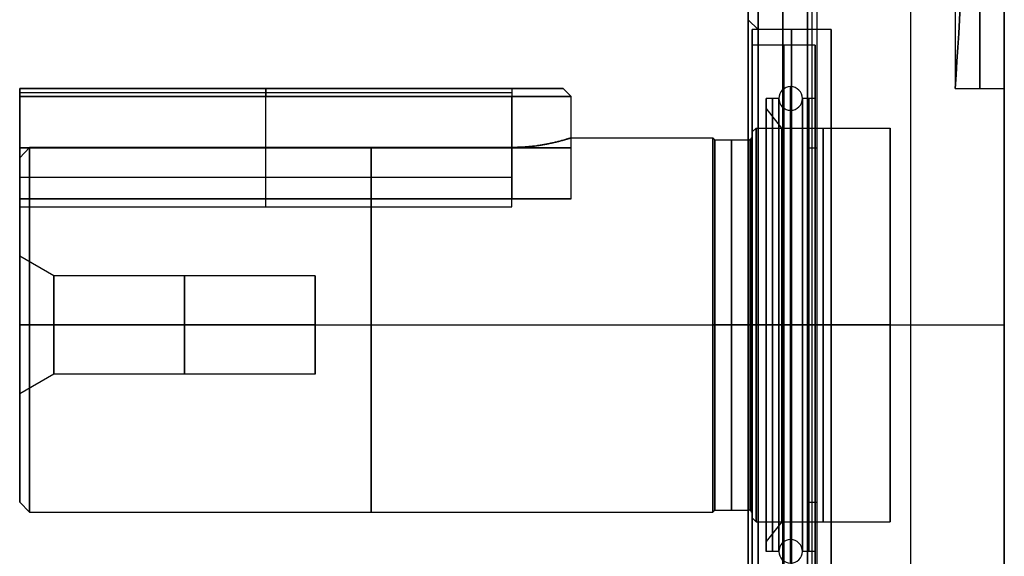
# Model space of a CAD drawing. Extents: x -33 to 118, y -45 to 98.
# Tile 2 of 28: x -33 to 17, y -9 to 18. Entities that reach past the tile are written whole.
import ezdxf

# ---------------------------------------------------------------- set-up
doc = ezdxf.new("R2010")
doc.units = 0
doc.layers.add('DEFAULT', color=7, linetype='CONTINUOUS')

msp = doc.modelspace()

# ---------------------------------------------------------------- linework, layer by layer
at = {"layer": 'DEFAULT'}
for p, q in [((7.324, -14.348, 42.227), (7.324, 37.652, 42.227)), ((7.574, -14.348, 42.477), (7.574, 37.652, 42.477)), ((7.824, -14.348, 42.727), (7.824, 37.652, 42.727)), ((12.574, -32.348, -37.273), (12.574, 37.652, -37.273)), ((12.574, -32.348, 42.727), (12.574, 37.652, 42.727)), ((14.824, 37.652, -37.273), (14.824, 14.652, -37.273)), ((14.824, 37.652, 42.727), (14.824, 14.652, 42.727)), ((4.324, 18.152, 2.727), (4.324, 37.152, 2.727)), ((7.324, 19.652, -36.773), (7.324, -32.348, -36.773)), ((7.574, -32.348, -37.023), (7.574, 19.652, -37.023)), ((7.824, -32.348, -37.273), (7.824, 19.652, -37.273)), ((4.824, 17.652, 2.727), (4.324, 18.152, 2.727)), ((8.524, 17.652, 2.727), (4.524, 17.652, 2.727)), ((4.524, 16.852, 2.727), (4.524, 17.652, 2.727)), ((7.724, 16.852, 2.727), (4.524, 16.852, 2.727)), ((7.724, 14.152, 2.727), (7.724, 16.852, 2.727)), ((-7.676, 14.652, 0.127), (-32.676, 14.652, 0.127)), ((-32.676, 14.652, 0.127), (-32.676, 14.652, 5.327)), ((-32.676, 14.652, 5.327), (-7.676, 14.652, 5.327)), ((-32.676, 14.252, -0.273), (-32.676, 14.652, 0.127)), ((-32.676, 14.652, 5.327), (-32.676, 14.252, 5.727)), ((-5.076, 14.652, 2.727), (-32.676, 14.652, 2.727)), ((-32.676, 8.652, 2.727), (-32.676, 14.652, 2.727)), ((-20.176, 14.252, -0.273), (-20.176, 14.652, 0.127)), ((-20.176, 14.652, 5.327), (-20.176, 14.252, 5.727)), ((-18.876, 14.652, 0.127), (-18.876, 14.652, 5.327)), ((-7.676, 14.652, 0.127), (-7.676, 14.252, -0.273)), ((-7.676, 14.652, 5.327), (-7.676, 14.252, 5.727)), ((-5.076, 14.652, 2.727), (-4.676, 14.252, 2.727)), ((14.824, 14.652, -37.273), (17.324, 14.652, -37.273)), ((14.824, 14.652, 42.727), (17.324, 14.652, 42.727)), ((17.324, 14.652, -37.273), (17.324, -9.348, -37.273)), ((17.324, 14.652, 42.727), (17.324, -9.348, 42.727)), ((-32.676, 14.452, -0.073), (-7.676, 14.452, -0.073)), ((-32.676, 14.452, 5.527), (-7.676, 14.452, 5.527)), ((-7.676, 14.252, -0.273), (-32.676, 14.252, -0.273)), ((-32.676, 14.252, 5.727), (-7.676, 14.252, 5.727)), ((-32.676, 9.052, -0.273), (-32.676, 14.252, -0.273)), ((-32.676, 14.252, 5.727), (-32.676, 9.052, 5.727)), ((-20.176, 9.052, -0.273), (-20.176, 14.252, -0.273)), ((-20.176, 9.052, 5.727), (-20.176, 14.252, 5.727)), ((-7.676, 9.052, -0.273), (-7.676, 14.252, -0.273)), ((-7.676, 14.252, 5.727), (-7.676, 9.052, 5.727)), ((-4.676, 9.052, 2.727), (-4.676, 14.252, 2.727)), ((5.224, 13.652, 2.727), (5.224, 14.152, 2.727)), ((5.874, 14.152, 2.727), (5.224, 14.152, 2.727)), ((7.724, 14.152, 2.727), (7.074, 14.152, 2.727)), ((6.024, 12.652, 2.727), (5.224, 13.652, 2.727)), ((4.524, 12.452, 2.727), (4.724, 12.652, 2.727)), ((4.724, 12.652, 2.727), (11.524, 12.652, 2.727)), ((-5.201, 12, 1.032), (-5.154, 12.012, 1.103)), ((-5.154, 12.012, 4.354), (-5.201, 11.999, 4.425)), ((-5.154, 12.012, 1.103), (-5.107, 12.025, 1.178)), ((-5.107, 12.025, 4.278), (-5.154, 12.012, 4.354)), ((-5.107, 12.025, 1.178), (-5.06, 12.038, 1.259)), ((-5.06, 12.038, 4.198), (-5.107, 12.025, 4.278)), ((-5.06, 12.038, 1.259), (-5.013, 12.051, 1.345)), ((-5.014, 12.051, 4.111), (-5.06, 12.038, 4.198)), ((-4.99, 12.058, 4.065), (-5.014, 12.051, 4.111)), ((-5.013, 12.051, 1.345), (-4.99, 12.058, 1.391)), ((-4.99, 12.058, 1.391), (-4.967, 12.064, 1.439)), ((-4.967, 12.064, 4.017), (-4.99, 12.058, 4.065)), ((-4.967, 12.064, 1.439), (-4.944, 12.071, 1.489)), ((-4.944, 12.071, 3.966), (-4.967, 12.064, 4.017)), ((-4.944, 12.071, 1.489), (-4.92, 12.078, 1.541)), ((-4.921, 12.078, 3.914), (-4.944, 12.071, 3.966)), ((-4.897, 12.085, 3.859), (-4.921, 12.078, 3.914)), ((-4.92, 12.078, 1.541), (-4.897, 12.085, 1.596)), ((-4.897, 12.085, 1.596), (-4.874, 12.092, 1.655)), ((-4.874, 12.091, 3.8), (-4.897, 12.085, 3.859)), ((-4.874, 12.092, 1.655), (-4.851, 12.098, 1.716)), ((-4.851, 12.098, 3.739), (-4.874, 12.091, 3.8)), ((-4.851, 12.098, 1.716), (-4.828, 12.105, 1.782)), ((-4.829, 12.105, 3.673), (-4.851, 12.098, 3.739)), ((-4.806, 12.112, 3.602), (-4.829, 12.105, 3.673)), ((-4.828, 12.105, 1.782), (-4.806, 12.112, 1.853)), ((-4.806, 12.112, 1.853), (-4.783, 12.119, 1.93)), ((-4.784, 12.119, 3.525), (-4.806, 12.112, 3.602)), ((-4.761, 12.125, 3.44), (-4.784, 12.119, 3.525)), ((-4.783, 12.119, 1.93), (-4.761, 12.126, 2.015)), ((-4.761, 12.126, 2.015), (-4.74, 12.132, 2.11)), ((-4.74, 12.132, 3.346), (-4.761, 12.125, 3.44)), ((-4.74, 12.132, 2.11), (-4.729, 12.135, 2.163)), ((-4.729, 12.135, 3.293), (-4.74, 12.132, 3.346)), ((-4.729, 12.135, 2.163), (-4.719, 12.139, 2.219)), ((-4.719, 12.139, 3.236), (-4.729, 12.135, 3.293)), ((-4.719, 12.139, 2.219), (-4.709, 12.142, 2.282)), ((-4.709, 12.142, 3.174), (-4.719, 12.139, 3.236)), ((-4.709, 12.142, 2.282), (-4.699, 12.145, 2.351)), ((-4.699, 12.145, 3.106), (-4.709, 12.142, 3.174)), ((-4.699, 12.145, 2.351), (-4.691, 12.148, 2.428)), ((-4.691, 12.147, 3.028), (-4.699, 12.145, 3.106)), ((-4.691, 12.148, 2.428), (-4.683, 12.15, 2.517)), ((-4.683, 12.15, 2.94), (-4.691, 12.147, 3.028)), ((-4.683, 12.15, 2.517), (-4.68, 12.151, 2.566)), ((-4.68, 12.151, 2.891), (-4.683, 12.15, 2.94)), ((-4.68, 12.151, 2.566), (-4.678, 12.152, 2.618)), ((-4.678, 12.152, 2.839), (-4.68, 12.151, 2.891)), ((-4.678, 12.152, 2.618), (-4.676, 12.152, 2.672)), ((-4.676, 12.152, 2.785), (-4.678, 12.152, 2.839)), ((-4.676, 12.152, 2.672), (-4.676, 12.152, 2.729)), ((-4.676, 12.152, 2.729), (-4.676, 12.152, 2.785)), ((-4.676, 12.152, 2.727), (2.524, 12.152, 2.727)), ((2.624, 12.052, 2.727), (2.524, 12.152, 2.727)), ((2.624, 12.052, 2.727), (4.324, 12.052, 2.727)), ((4.497, 12.152, 2.727), (4.524, 12.152, 2.727)), ((4.524, 12.152, 2.727), (4.524, 12.452, 2.727)), ((-32.676, 11.138, -0.273), (-32.176, 11.666, -0.273)), ((-32.176, 11.666, 5.727), (-32.676, 11.138, 5.727)), ((-32.676, 11.652, -0.273), (-32.676, 11.652, 5.727)), ((-32.676, 11.652, -0.273), (-7.676, 11.652, -0.273)), ((-7.676, 11.652, 5.727), (-32.676, 11.652, 5.727)), ((-32.176, 11.666, -0.273), (-7.676, 11.666, -0.273)), ((-7.676, 11.666, 5.727), (-32.176, 11.666, 5.727)), ((-20.176, 8.652, 5.727), (-20.176, 11.666, 5.727)), ((-7.676, 11.666, -0.273), (-7.581, 11.667, -0.271)), ((-7.581, 11.667, 5.726), (-7.676, 11.666, 5.727)), ((-7.676, 8.652, 5.727), (-7.676, 11.666, 5.727)), ((-7.581, 11.667, -0.271), (-7.485, 11.668, -0.267)), ((-7.485, 11.668, 5.721), (-7.581, 11.667, 5.726)), ((-7.485, 11.668, -0.267), (-7.39, 11.671, -0.259)), ((-7.39, 11.671, 5.714), (-7.485, 11.668, 5.721)), ((-7.39, 11.671, -0.259), (-7.294, 11.674, -0.249)), ((-7.294, 11.674, 5.703), (-7.39, 11.671, 5.714)), ((-7.294, 11.674, -0.249), (-7.199, 11.679, -0.235)), ((-7.199, 11.679, 5.69), (-7.294, 11.674, 5.703)), ((-7.199, 11.679, -0.235), (-7.104, 11.684, -0.218)), ((-7.104, 11.684, 5.673), (-7.199, 11.679, 5.69)), ((-7.104, 11.684, -0.218), (-7.008, 11.691, -0.198)), ((-7.008, 11.691, 5.653), (-7.104, 11.684, 5.673)), ((-7.008, 11.691, -0.198), (-6.913, 11.698, -0.174)), ((-6.913, 11.698, 5.629), (-7.008, 11.691, 5.653)), ((-6.913, 11.698, -0.174), (-6.817, 11.707, -0.148)), ((-6.817, 11.707, 5.602), (-6.913, 11.698, 5.629)), ((-6.817, 11.707, -0.148), (-6.722, 11.716, -0.117)), ((-6.722, 11.716, 5.572), (-6.817, 11.707, 5.602)), ((-6.722, 11.716, -0.117), (-6.627, 11.727, -0.083)), ((-6.627, 11.727, 5.538), (-6.722, 11.716, 5.572)), ((-6.627, 11.727, -0.083), (-6.531, 11.738, -0.046)), ((-6.531, 11.738, 5.5), (-6.627, 11.727, 5.538)), ((-6.531, 11.738, -0.046), (-6.436, 11.751, -0.005)), ((-6.436, 11.751, 5.459), (-6.531, 11.738, 5.5)), ((-6.436, 11.751, -0.005), (-6.388, 11.758, 0.017)), ((-6.388, 11.758, 5.437), (-6.436, 11.751, 5.459)), ((-6.388, 11.758, 0.017), (-6.341, 11.764, 0.041)), ((-6.341, 11.764, 5.414), (-6.388, 11.758, 5.437)), ((-6.341, 11.764, 0.041), (-6.293, 11.771, 0.065)), ((-6.293, 11.771, 5.39), (-6.341, 11.764, 5.414)), ((-6.293, 11.771, 0.065), (-6.246, 11.779, 0.09)), ((-6.246, 11.779, 5.365), (-6.293, 11.771, 5.39)), ((-6.246, 11.779, 0.09), (-6.198, 11.786, 0.116)), ((-6.198, 11.786, 5.338), (-6.246, 11.779, 5.365)), ((-6.198, 11.786, 0.116), (-6.15, 11.794, 0.144)), ((-6.15, 11.794, 5.311), (-6.198, 11.786, 5.338)), ((-6.15, 11.794, 0.144), (-6.103, 11.802, 0.172)), ((-6.103, 11.802, 5.282), (-6.15, 11.794, 5.311)), ((-6.103, 11.802, 0.172), (-6.055, 11.81, 0.202)), ((-6.055, 11.81, 5.252), (-6.103, 11.802, 5.282)), ((-6.055, 11.81, 0.202), (-6.008, 11.819, 0.233)), ((-6.008, 11.819, 5.221), (-6.055, 11.81, 5.252)), ((-6.008, 11.819, 0.233), (-5.96, 11.828, 0.266)), ((-5.96, 11.828, 5.189), (-6.008, 11.819, 5.221)), ((-5.96, 11.828, 0.266), (-5.912, 11.837, 0.3)), ((-5.912, 11.837, 5.155), (-5.96, 11.828, 5.189)), ((-5.912, 11.837, 0.3), (-5.865, 11.846, 0.335)), ((-5.865, 11.846, 5.12), (-5.912, 11.837, 5.155)), ((-5.865, 11.846, 0.335), (-5.817, 11.856, 0.372)), ((-5.817, 11.856, 5.083), (-5.865, 11.846, 5.12)), ((-5.817, 11.856, 0.372), (-5.77, 11.865, 0.41)), ((-5.77, 11.865, 5.044), (-5.817, 11.856, 5.083)), ((-5.77, 11.865, 0.41), (-5.722, 11.875, 0.45)), ((-5.722, 11.875, 5.004), (-5.77, 11.865, 5.044)), ((-5.722, 11.875, 0.45), (-5.675, 11.886, 0.492)), ((-5.675, 11.886, 4.963), (-5.722, 11.875, 5.004)), ((-5.675, 11.886, 0.492), (-5.627, 11.896, 0.536)), ((-5.627, 11.896, 4.919), (-5.675, 11.886, 4.963)), ((-5.627, 11.896, 0.536), (-5.58, 11.907, 0.581)), ((-5.58, 11.907, 4.874), (-5.627, 11.896, 4.919)), ((-5.58, 11.907, 0.581), (-5.532, 11.917, 0.628)), ((-5.532, 11.917, 4.826), (-5.58, 11.907, 4.874)), ((-5.532, 11.917, 0.628), (-5.485, 11.929, 0.678)), ((-5.485, 11.929, 4.777), (-5.532, 11.917, 4.826)), ((-5.485, 11.929, 0.678), (-5.438, 11.94, 0.73)), ((-5.438, 11.94, 4.725), (-5.485, 11.929, 4.777)), ((-5.438, 11.94, 0.73), (-5.39, 11.951, 0.784)), ((-5.39, 11.951, 4.671), (-5.438, 11.94, 4.725)), ((-5.39, 11.951, 0.784), (-5.343, 11.963, 0.841)), ((-5.343, 11.963, 4.614), (-5.39, 11.951, 4.671)), ((-5.343, 11.963, 0.841), (-5.296, 11.975, 0.901)), ((-5.296, 11.975, 4.554), (-5.343, 11.963, 4.614)), ((-5.296, 11.975, 0.901), (-5.249, 11.987, 0.965)), ((-5.249, 11.987, 4.491), (-5.296, 11.975, 4.554)), ((-5.249, 11.987, 0.965), (-5.201, 12, 1.032)), ((-5.201, 11.999, 4.425), (-5.249, 11.987, 4.491)), ((7.324, 11.652, 42.227), (7.824, 11.652, 42.727)), ((-32.676, 11.138, 5.727), (-32.676, 8.652, 5.727)), ((-32.676, 11.138, -0.273), (-32.676, 8.652, -0.273)), ((-32.676, 10.159, 5.727), (-7.676, 10.159, 5.727)), ((-32.676, 8.652, 0.127), (-32.676, 9.052, -0.273)), ((-32.676, 9.052, 5.727), (-32.676, 8.652, 5.327)), ((-32.676, 9.052, -0.273), (-7.676, 9.052, -0.273)), ((-7.676, 9.052, 5.727), (-32.676, 9.052, 5.727)), ((-32.676, 8.652, 5.327), (-32.676, 8.652, 0.127)), ((-32.676, 8.652, 5.727), (-7.676, 8.652, 5.727)), ((-32.676, 8.652, -0.273), (-32.676, 8.652, 5.727)), ((-32.676, 6.152, 2.727), (-32.676, 8.652, 2.727)), ((-30.944, 5.152, 2.727), (-32.676, 6.152, 2.727)), ((-17.676, 5.152, 2.727), (-30.944, 5.152, 2.727)), ((-32.676, 2.652, -0.773), (-30.944, 2.652, 0.227)), ((-30.944, 2.652, 5.227), (-32.676, 2.652, 6.227)), ((-32.676, 2.652, 11.727), (-32.176, 2.652, 12.227)), ((-32.676, 2.652, -6.273), (-32.176, 2.652, -6.773)), ((-32.176, 2.652, 12.227), (2.524, 2.652, 12.227)), ((-32.176, 2.652, -6.773), (2.524, 2.652, -6.773)), ((-30.944, 2.652, 0.227), (-17.676, 2.652, 0.227)), ((-17.676, 2.652, 5.227), (-30.944, 2.652, 5.227)), ((2.624, 2.652, -6.673), (2.524, 2.652, -6.773)), ((2.524, 2.652, 12.227), (2.624, 2.652, 12.127)), ((2.624, 2.652, 12.127), (4.324, 2.652, 12.127)), ((4.324, 2.652, -6.673), (2.624, 2.652, -6.673)), ((4.324, 2.652, -12.773), (4.824, 2.652, -12.273)), ((4.824, 2.652, 17.727), (4.324, 2.652, 18.227)), ((4.324, 2.652, 37.227), (4.824, 2.652, 37.727)), ((4.324, 2.652, -31.773), (4.324, 2.652, -12.773)), ((4.324, 2.652, 18.227), (4.324, 2.652, 37.227)), ((4.324, 2.652, -31.773), (4.824, 2.652, -32.273)), ((4.497, 2.652, 12.227), (4.524, 2.652, 12.227)), ((4.524, 2.652, -6.773), (4.497, 2.652, -6.773)), ((4.524, 2.652, 12.527), (4.724, 2.652, 12.727)), ((4.724, 2.652, -7.273), (4.524, 2.652, -7.073)), ((4.524, 2.652, 12.527), (4.524, 2.652, 12.227)), ((4.524, 2.652, -6.773), (4.524, 2.652, -7.073)), ((8.524, 2.652, -12.273), (4.524, 2.652, -12.273)), ((4.524, 2.652, 17.727), (8.524, 2.652, 17.727)), ((4.524, 2.652, -11.473), (7.724, 2.652, -11.473)), ((7.724, 2.652, 16.927), (4.524, 2.652, 16.927)), ((4.524, 2.652, -12.273), (4.524, 2.652, -11.473)), ((4.524, 2.652, 16.927), (4.524, 2.652, 17.727)), ((4.724, 2.652, 12.727), (11.524, 2.652, 12.727)), ((11.524, 2.652, -7.273), (4.724, 2.652, -7.273)), ((7.324, 2.652, -32.273), (4.824, 2.652, -32.273)), ((4.824, 2.652, 37.727), (7.324, 2.652, 37.727)), ((5.224, 2.652, -8.773), (5.874, 2.652, -8.773)), ((5.874, 2.652, 14.227), (5.224, 2.652, 14.227)), ((6.024, 2.652, -7.273), (5.224, 2.652, -8.273)), ((5.224, 2.652, 13.727), (6.024, 2.652, 12.727)), ((5.224, 2.652, -8.773), (5.224, 2.652, -8.273)), ((5.224, 2.652, 13.727), (5.224, 2.652, 14.227)), ((7.724, 2.652, -8.773), (7.074, 2.652, -8.773)), ((7.074, 2.652, 14.227), (7.724, 2.652, 14.227)), ((7.324, 2.652, -36.773), (7.324, 2.652, -32.273)), ((7.324, 2.652, 37.727), (7.324, 2.652, 42.227)), ((7.724, 2.652, -11.473), (7.724, 2.652, -8.773)), ((7.724, 2.652, 14.227), (7.724, 2.652, 16.927)), ((7.824, 2.652, -37.273), (17.324, 2.652, -37.273)), ((7.824, 2.652, 42.727), (17.324, 2.652, 42.727)), ((17.324, 2.802, 42.727), (17.324, 2.802, 40.327)), ((17.324, 2.802, -34.872), (17.324, 2.802, -37.273)), ((-32.676, 2.395, 11.724), (-32.676, 2.395, 6.218)), ((-32.676, 2.395, -0.763), (-32.676, 2.395, -6.269)), ((-30.944, 0.152, 2.727), (-32.676, -0.848, 2.727)), ((-17.676, 0.152, 2.727), (-30.944, 0.152, 2.727)), ((-32.676, -6.348, 2.727), (-32.676, -0.848, 2.727)), ((-32.676, -6.348, 2.727), (-32.176, -6.848, 2.727)), ((7.324, -6.348, -36.773), (7.824, -6.348, -37.273)), ((-32.176, -6.848, 2.727), (2.524, -6.848, 2.727)), ((2.624, -6.748, 2.727), (2.524, -6.848, 2.727)), ((2.624, -6.748, 2.727), (4.324, -6.748, 2.727)), ((4.497, -6.848, 2.727), (4.524, -6.848, 2.727)), ((4.524, -7.148, 2.727), (4.524, -6.848, 2.727)), ((4.524, -7.148, 2.727), (4.724, -7.348, 2.727)), ((4.724, -7.348, 2.727), (11.524, -7.348, 2.727)), ((6.024, -7.348, 2.727), (5.224, -8.348, 2.727)), ((5.224, -8.848, 2.727), (5.224, -8.348, 2.727)), ((5.874, -8.848, 2.727), (5.224, -8.848, 2.727)), ((7.724, -8.848, 2.727), (7.074, -8.848, 2.727)), ((7.724, -11.548, 2.727), (7.724, -8.848, 2.727))]:
    msp.add_line(p, q, dxfattribs=at)
at = {"layer": 'DEFAULT', "extrusion": (1, 0, 0)}
for centre, radius, start, end in [((2.652, 2.727, 17.324), 37.6, 270, 90), ((2.652, 2.727, 6.074), 35, 270, 90), ((2.652, 2.727, 4.824), 35, 270, 0), ((2.652, 2.727, 4.824), 35, 0, 90), ((2.652, 2.727, 7.324), 35, 270, 90), ((14.652, 87.477, 16.074), 124.75, 270, 275.20512), ((14.652, -82.023, 16.074), 124.75, 84.79488, 90), ((14.652, 87.477, 17.324), 124.75, 270, 275.20512), ((14.652, -82.023, 17.324), 124.75, 84.79488, 90), ((2.652, 2.727, 4.324), 15.5, 270, 90), ((2.652, 2.727, 6.524), 15, 270, 90), ((2.652, 2.727, 8.524), 15, 270, 90), ((2.652, 2.727, 6.124), 14.2, 270, 90), ((2.652, 2.727, 5.549), 11.5, 270, 90), ((2.652, 2.727, 5.874), 11.5, 270, 90), ((2.652, 2.727, 7.074), 11.5, 270, 90), ((2.652, 2.727, 7.399), 11.5, 270, 90), ((2.652, 2.727, 6.024), 10, 270, 90), ((2.652, 2.727, -17.676), 2.5, 270, 90), ((2.652, 2.727, -32.676), 3.5, 90, 270), ((2.652, 2.727, 4.324), 15.5, 90, 270), ((2.652, 2.727, 4.824), 35, 180, 270), ((2.652, 2.727, 5.549), 11.5, 90, 270), ((2.652, 2.727, 5.874), 11.5, 90, 270), ((2.652, 2.727, 6.024), 10, 90, 270), ((2.652, 2.727, 6.074), 35, 90, 270), ((2.652, 2.727, 6.124), 14.2, 90, 270), ((2.652, 2.727, 6.524), 15, 90, 270), ((2.652, 2.727, 7.074), 11.5, 90, 270), ((2.652, 2.727, 7.074), 11.5, 90, 270), ((2.652, 2.727, 7.324), 35, 90, 270), ((2.652, 2.727, 7.399), 11.5, 90, 270), ((2.652, 2.727, 8.524), 15, 90, 270), ((2.652, 2.727, 17.324), 37.6, 90, 270)]:
    msp.add_arc(centre, radius, start, end, dxfattribs=at)
at = {"layer": 'DEFAULT', "extrusion": (1, 1.28722e-17, 0)}
for start, end in [(0, 180), (180, 0)]:
    msp.add_arc((2.652, 2.727, 4.324), 34.5, start, end, dxfattribs=at)
at = {"layer": 'DEFAULT', "extrusion": (0.838875, -0.061825, 0.540802)}
msp.add_arc((15.711, 66.221, -8.628), 104.986, 269.9954, 276.09995, dxfattribs=at)
at = {"layer": 'DEFAULT', "extrusion": (0.838858, -0.061825, -0.540827)}
msp.add_arc((15.711, -61.631, -11.579), 104.983, 83.89993, 90.0046, dxfattribs=at)
at = {"layer": 'DEFAULT', "extrusion": (1, -1.18424e-16, -3.50605e-33)}
msp.add_arc((2.652, 2.727, 4.524), 15, 270, 90, dxfattribs=at)
at = {"layer": 'DEFAULT', "extrusion": (1, 0, 2.96059e-17)}
msp.add_arc((2.652, 2.727, 4.824), 15, 270, 90, dxfattribs=at)
at = {"layer": 'DEFAULT', "extrusion": (1, 1.25096e-16, 0)}
msp.add_arc((2.652, 2.727, 4.524), 14.2, 270, 90, dxfattribs=at)
at = {"layer": 'DEFAULT', "extrusion": (1, 0, -3.12739e-17)}
msp.add_arc((2.652, 2.727, 7.724), 14.2, 270, 90, dxfattribs=at)
at = {"layer": 'DEFAULT', "extrusion": (-6.91654e-28, 1, 1.25267e-12)}
msp.add_arc((7.676, 2.727, 14.652), 2.6, 90, 270, dxfattribs=at)
at = {"layer": 'DEFAULT'}
for centre, radius, start, end in [((6.474, 14.152, 2.727), 0.6, 90, 270), ((6.474, 14.152, 2.727), 0.6, 270, 90), ((4.324, 12.252, 2.727), 0.2, 270, 330), ((4.324, -6.948, 2.727), 0.2, 30, 90), ((6.474, -8.848, 2.727), 0.6, 90, 270), ((6.474, -8.848, 2.727), 0.6, 270, 90)]:
    msp.add_arc(centre, radius, start, end, dxfattribs=at)
at = {"layer": 'DEFAULT', "extrusion": (1, 7.34032e-17, 1.07761e-32)}
msp.add_arc((2.652, 2.727, 6.474), 12.1, 270, 90, dxfattribs=at)
at = {"layer": 'DEFAULT', "extrusion": (-1.27077e-27, 1, 2.49282e-13)}
msp.add_arc((7.676, 2.727, 14.252), 3, 90, 270, dxfattribs=at)
at = {"layer": 'DEFAULT', "extrusion": (1, 0, 3.86165e-17)}
for centre, start, end in [((2.652, 2.727, 5.224), 270, 90), ((2.652, 2.727, 7.724), 90, 270)]:
    msp.add_arc(centre, 11.5, start, end, dxfattribs=at)
at = {"layer": 'DEFAULT', "extrusion": (1, 7.72329e-17, 5.96492e-33)}
for centre in [(2.652, 2.727, 5.874), (2.652, 2.727, 7.074)]:
    msp.add_arc(centre, 11.5, 270, 90, dxfattribs=at)
at = {"layer": 'DEFAULT', "extrusion": (1, 0, -3.86165e-17)}
for centre, start, end in [((2.652, 2.727, 7.724), 270, 90), ((2.652, 2.727, 5.224), 90, 270)]:
    msp.add_arc(centre, 11.5, start, end, dxfattribs=at)
at = {"layer": 'DEFAULT', "extrusion": (1, 0, 4.03717e-17)}
msp.add_arc((2.652, 2.727, 5.224), 11, 270, 90, dxfattribs=at)
at = {"layer": 'DEFAULT', "extrusion": (1, 8.14843e-17, 1.16194e-32)}
msp.add_arc((2.652, 2.727, 6.474), 10.9, 270, 90, dxfattribs=at)
at = {"layer": 'DEFAULT', "extrusion": (1, -3.7397e-16, -4.20716e-16)}
for centre in [(2.652, 2.727, 2.524), (2.652, 2.727, 4.497)]:
    msp.add_arc(centre, 9.5, 270, 90, dxfattribs=at)
at = {"layer": 'DEFAULT', "extrusion": (1, -4.44089e-16, -3.10862e-16)}
msp.add_arc((2.652, 2.727, 4.724), 10, 270, 90, dxfattribs=at)
at = {"layer": 'DEFAULT', "extrusion": (1, -4.44089e-16, -4.44089e-16)}
for centre, radius, start, end in [((2.652, 2.727, 8.124), 10, 270, 90), ((2.652, 2.727, 3.474), 9.4, 270, 90), ((2.652, 2.727, 4.511), 9.5, 270, 90), ((2.652, 2.727, -14.826), 9.5, 270, 341.5915), ((2.652, 2.727, -14.826), 9.5, 18.4085, 90), ((2.652, 2.727, -24.31), 2.5, 270, 90), ((2.652, 2.727, -24.31), 2.5, 90, 270), ((2.652, 2.727, -14.826), 9.5, 90, 270), ((2.652, 2.727, 3.474), 9.4, 90, 270), ((2.652, 2.727, 4.511), 9.5, 90, 270), ((2.652, 2.727, 8.124), 10, 90, 270)]:
    msp.add_arc(centre, radius, start, end, dxfattribs=at)
at = {"layer": 'DEFAULT', "extrusion": (1, -7.10543e-16, -1.77636e-16)}
msp.add_arc((2.652, 2.727, 11.524), 10, 270, 90, dxfattribs=at)
at = {"layer": 'DEFAULT', "extrusion": (1, -4.72435e-16, -3.77948e-16)}
for centre in [(2.652, 2.727, 2.624), (2.652, 2.727, 4.324)]:
    msp.add_arc(centre, 9.4, 270, 90, dxfattribs=at)
at = {"layer": 'DEFAULT', "extrusion": (1, -2.82655e-16, -2.82655e-16)}
msp.add_arc((2.652, 2.727, 4.424), 9.427, 270, 90, dxfattribs=at)
at = {"layer": 'DEFAULT', "extrusion": (1, -3.62522e-16, -3.62522e-16)}
msp.add_arc((2.652, 2.727, 4.524), 9.8, 270, 90, dxfattribs=at)
at = {"layer": 'DEFAULT', "extrusion": (1, -4.67462e-16, -3.7397e-16)}
for start, end in [(270, 90), (90, 270)]:
    msp.add_arc((2.652, 2.727, 4.524), 9.5, start, end, dxfattribs=at)
at = {"layer": 'DEFAULT', "extrusion": (1, -7.85155e-16, -2.18196e-15)}
msp.add_arc((2.652, 2.727, -32.176), 9.5, 18.4085, 90, dxfattribs=at)
at = {"layer": 'DEFAULT', "extrusion": (1, -2.24105e-16, -7.82364e-16)}
msp.add_arc((2.652, 2.727, -32.176), 9.5, 270, 341.5915, dxfattribs=at)
at = {"layer": 'DEFAULT', "extrusion": (0, 1, 0)}
for centre, radius, start, end in [((7.676, 2.727, 11.652), 3, 90, 270), ((-4.324, -6.873, 2.652), 0.2, 90, 150), ((-6.474, -8.773, 2.652), 0.6, 270, 90), ((-6.474, -8.773, 2.652), 0.6, 90, 270)]:
    msp.add_arc(centre, radius, start, end, dxfattribs=at)
at = {"layer": 'DEFAULT', "extrusion": (1, 7.58504e-16, 1.07269e-15)}
msp.add_arc((2.652, 2.727, -32.676), 9, 19.4712, 90, dxfattribs=at)
at = {"layer": 'DEFAULT', "extrusion": (1, -4.7213e-18, 6.67693e-18)}
msp.add_arc((2.652, 2.727, -32.676), 9, 270, 340.5288, dxfattribs=at)
at = {"layer": 'DEFAULT', "extrusion": (-4.01999e-31, 1, 8.88178e-16)}
msp.add_arc((7.676, 2.727, 9.052), 3, 90, 270, dxfattribs=at)
at = {"layer": 'DEFAULT', "extrusion": (1, 2.1431e-27, 1.35961e-43)}
msp.add_arc((2.652, 2.727, -32.676), 3.5, 270, 90, dxfattribs=at)
at = {"layer": 'DEFAULT', "extrusion": (1, -6.76527e-29, 6.00877e-45)}
msp.add_arc((2.652, 2.727, -30.944), 2.5, 270, 90, dxfattribs=at)
at = {"layer": 'DEFAULT', "extrusion": (1, -7.89492e-16, -3.94746e-16)}
msp.add_arc((2.652, 2.727, -32.676), 9, 90, 270, dxfattribs=at)
at = {"layer": 'DEFAULT', "extrusion": (1, 0, -3.7397e-16)}
msp.add_arc((2.652, 2.727, -32.176), 9.5, 90, 270, dxfattribs=at)
at = {"layer": 'DEFAULT', "extrusion": (1, -3.84904e-28, 3.41864e-44)}
msp.add_arc((2.652, 2.727, -30.944), 2.5, 90, 270, dxfattribs=at)
at = {"layer": 'DEFAULT', "extrusion": (1, -1.42109e-15, 6.31089e-31)}
msp.add_arc((2.652, 2.727, -17.676), 2.5, 90, 270, dxfattribs=at)
at = {"layer": 'DEFAULT', "extrusion": (1, -3.27224e-16, -3.97343e-16)}
msp.add_arc((2.652, 2.727, 2.524), 9.5, 90, 270, dxfattribs=at)
at = {"layer": 'DEFAULT', "extrusion": (1, -4.25192e-16, -3.77948e-16)}
msp.add_arc((2.652, 2.727, 2.624), 9.4, 90, 270, dxfattribs=at)
at = {"layer": 'DEFAULT', "extrusion": (1.43532e-14, 1, -2.04196e-14)}
msp.add_arc((-4.324, 12.327, 2.652), 0.2, 210, 270, dxfattribs=at)
at = {"layer": 'DEFAULT', "extrusion": (1, -4.72435e-16, -4.25192e-16)}
msp.add_arc((2.652, 2.727, 4.324), 9.4, 90, 270, dxfattribs=at)
at = {"layer": 'DEFAULT', "extrusion": (1, -1.41328e-16, -3.29765e-16)}
msp.add_arc((2.652, 2.727, 4.424), 9.427, 90, 270, dxfattribs=at)
at = {"layer": 'DEFAULT', "extrusion": (1, -3.7397e-16, -3.7397e-16)}
msp.add_arc((2.652, 2.727, 4.497), 9.5, 90, 270, dxfattribs=at)
at = {"layer": 'DEFAULT', "extrusion": (1, -3.62522e-16, -3.17207e-16)}
msp.add_arc((2.652, 2.727, 4.524), 9.8, 90, 270, dxfattribs=at)
at = {"layer": 'DEFAULT', "extrusion": (1, -1.25096e-16, 0)}
msp.add_arc((2.652, 2.727, 4.524), 14.2, 90, 270, dxfattribs=at)
at = {"layer": 'DEFAULT', "extrusion": (1, 1.18424e-16, 1.75302e-33)}
msp.add_arc((2.652, 2.727, 4.524), 15, 90, 270, dxfattribs=at)
at = {"layer": 'DEFAULT', "extrusion": (1, -3.55271e-16, -3.10862e-16)}
msp.add_arc((2.652, 2.727, 4.724), 10, 90, 270, dxfattribs=at)
at = {"layer": 'DEFAULT', "extrusion": (1, 0, 5.92119e-17)}
msp.add_arc((2.652, 2.727, 4.824), 15, 90, 270, dxfattribs=at)
at = {"layer": 'DEFAULT', "extrusion": (1, 0, -2.53765e-17)}
msp.add_arc((2.652, 2.727, 4.824), 35, 90, 180, dxfattribs=at)
at = {"layer": 'DEFAULT', "extrusion": (1, 0, 8.07435e-17)}
msp.add_arc((2.652, 2.727, 5.224), 11, 90, 270, dxfattribs=at)
at = {"layer": 'DEFAULT', "extrusion": (3.70074e-16, 1, 3.70074e-16)}
msp.add_arc((-6.474, 14.227, 2.652), 0.6, 270, 90, dxfattribs=at)
at = {"layer": 'DEFAULT', "extrusion": (1, -7.72329e-17, -1.78948e-32)}
msp.add_arc((2.652, 2.727, 5.874), 11.5, 90, 270, dxfattribs=at)
at = {"layer": 'DEFAULT', "extrusion": (1, -7.34032e-17, -1.07761e-32)}
msp.add_arc((2.652, 2.727, 6.474), 12.1, 90, 270, dxfattribs=at)
at = {"layer": 'DEFAULT', "extrusion": (1, -8.14843e-17, -1.16194e-32)}
msp.add_arc((2.652, 2.727, 6.474), 10.9, 90, 270, dxfattribs=at)
at = {"layer": 'DEFAULT', "extrusion": (-3.70074e-16, 1, 3.70074e-16)}
msp.add_arc((-6.474, 14.227, 2.652), 0.6, 90, 270, dxfattribs=at)
at = {"layer": 'DEFAULT', "extrusion": (1, 0, 3.12739e-17)}
msp.add_arc((2.652, 2.727, 7.724), 14.2, 90, 270, dxfattribs=at)
at = {"layer": 'DEFAULT', "extrusion": (1, -1.77636e-16, -4.44089e-16)}
msp.add_arc((2.652, 2.727, 11.524), 10, 90, 270, dxfattribs=at)

doc.saveas('drawing.dxf')
